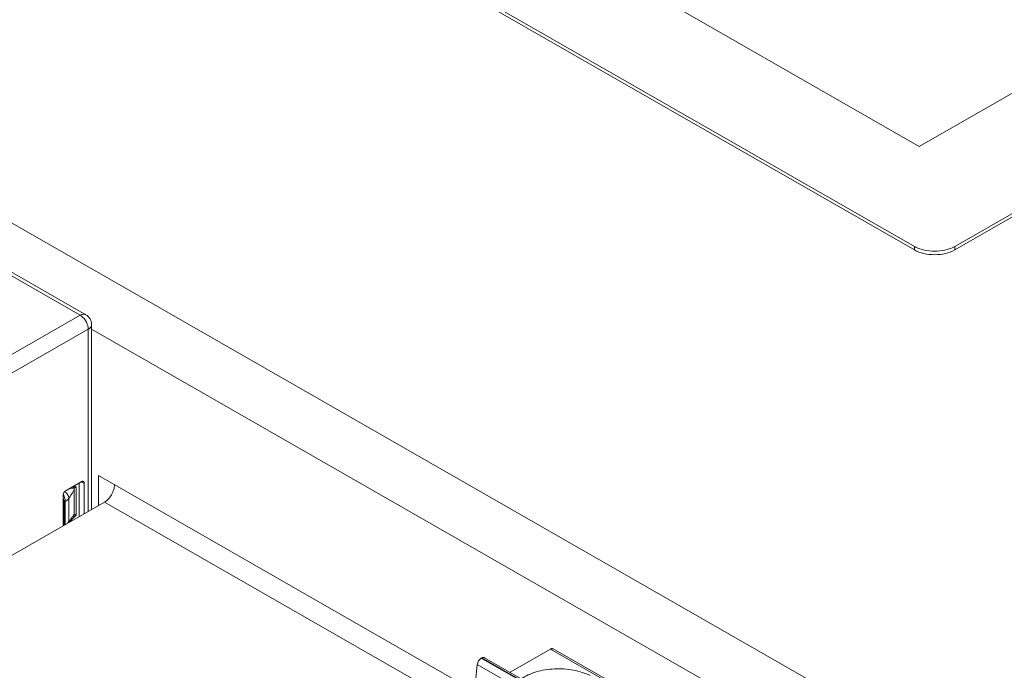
# Model space of a CAD drawing. Header units: centimetres. Extents: x -24.5 to 49.7, y -16.6 to 18.4.
# Tile 45 of 248: x -17.7 to -15.2, y -9.8 to -8.2. Entities that reach past the tile are written whole.
import ezdxf

# ---------------------------------------------------------------- set-up
doc = ezdxf.new("R2010")
doc.units = ezdxf.units.CM
doc.header["$MEASUREMENT"] = 0
doc.layers.add('layer 1', color=7, linetype='Continuous')

msp = doc.modelspace()

# ---------------------------------------------------------------- linework, layer by layer
at = {"layer": 'layer 1', "color": 1, "lineweight": 0}
msp.add_open_spline([(24.98821, 18.39808), (24.98821, 18.39808), (24.98821, -16.60193), (24.98821, -16.60193), (24.98821, -16.60193), (-24.51772, -16.60193), (-24.51772, -16.60193), (-24.51772, -16.60193), (-24.51772, 18.39808), (-24.51772, 18.39808), (-24.51772, 18.39808), (24.98821, 18.39808), (24.98821, 18.39808)], degree=3, knots=[0, 0, 0, 0, 0.25, 0.25, 0.25, 0.5, 0.5, 0.5, 0.75, 0.75, 0.75, 1, 1, 1, 1], dxfattribs=at)
at = {"layer": 'layer 1', "color": 5, "lineweight": 0}
msp.add_open_spline([(-23.26688, 17.18067), (-23.26688, 17.18067), (-23.26688, -15.60944), (-23.26688, -15.60944), (-23.26688, -15.60944), (23.98644, -15.60944), (23.98644, -15.60944)], degree=3, knots=[0, 0, 0, 0, 0.5, 0.5, 0.5, 1, 1, 1, 1], dxfattribs=at)
at = {"layer": 'layer 1', "lineweight": 9}
for points in [[(-13.24876, -7.52891), (-13.24876, -7.52891), (-15.35059, -8.73447), (-15.35059, -8.73447)], [(-14.17049, -7.75264), (-14.17049, -7.75264), (-15.43804, -8.47969), (-15.43804, -8.47969)], [(-15.35059, -8.72593), (-15.35059, -8.72593), (-13.77248, -7.82075), (-13.77248, -7.82075)], [(-15.17172, -10.10249), (-15.17172, -10.10249), (-18.91328, -7.95642), (-18.91328, -7.95642)], [(-15.44998, -8.73447), (-15.44998, -8.73447), (-16.65741, -8.04191), (-16.65741, -8.04191)], [(-16.6425, -8.04191), (-16.6425, -8.04191), (-15.44998, -8.72593), (-15.44998, -8.72593)], [(-15.43804, -8.47969), (-15.43804, -8.47969), (-16.20623, -8.03907), (-16.20623, -8.03907)], [(-17.50451, -8.89552), (-17.50451, -8.89552), (-18.26227, -8.46089), (-18.26227, -8.46089)], [(-17.49053, -8.89416), (-17.49053, -8.89416), (-18.24827, -8.45953), (-18.24827, -8.45953)], [(-15.44998, -8.72593), (-15.44998, -8.72593), (-15.44998, -8.73447), (-15.44998, -8.73447)], [(-15.44998, -8.72593), (-15.44903, -8.72647), (-15.44806, -8.72699), (-15.44709, -8.72749)], [(-15.35347, -8.72749), (-15.3525, -8.72699), (-15.35154, -8.72647), (-15.35059, -8.72593)], [(-15.35059, -8.73447), (-15.35059, -8.73447), (-15.35059, -8.72593), (-15.35059, -8.72593)], [(-18.29456, -9.34867), (-18.29456, -9.34867), (-17.50451, -8.89552), (-17.50451, -8.89552)], [(-17.4764, -8.91854), (-17.4764, -8.90847), (-17.48178, -8.89917), (-17.49053, -8.89416)], [(-17.4764, -8.91854), (-17.4764, -8.91854), (-17.4764, -9.37398), (-17.4764, -9.37398)], [(-17.48463, -8.92994), (-17.48463, -8.92994), (-18.27468, -9.3831), (-18.27468, -9.3831)], [(-17.48463, -9.3787), (-17.48463, -9.3787), (-17.48463, -8.92994), (-17.48463, -8.92994)], [(-15.31556, -10.16891), (-15.31556, -10.16891), (-17.4764, -8.92951), (-17.4764, -8.92951)], [(-15.52202, -12.03093), (-15.52202, -12.03093), (-20.59525, -9.12104), (-20.59525, -9.12104)], [(-17.50202, -9.30543), (-17.50202, -9.30543), (-17.53929, -9.32681), (-17.53929, -9.32681)], [(-17.50699, -9.39152), (-17.50699, -9.39152), (-17.50699, -9.30829), (-17.50699, -9.30829)], [(-17.49457, -9.3098), (-17.49457, -9.3098), (-17.50206, -9.3055), (-17.50206, -9.3055)], [(-17.49457, -9.3844), (-17.49457, -9.3844), (-17.49457, -9.3098), (-17.49457, -9.3098)], [(-17.45987, -9.3645), (-17.45987, -9.3645), (-17.45987, -9.29012), (-17.45987, -9.29012)], [(-17.45987, -9.29012), (-17.45987, -9.29012), (-16.5893, -9.78946), (-16.5893, -9.78946)], [(-17.53981, -9.33173), (-17.54064, -9.33094), (-17.54151, -9.33019), (-17.54244, -9.3295)], [(-17.52094, -9.31691), (-17.52139, -9.31695), (-17.52185, -9.31699), (-17.5223, -9.31704)], [(-17.518, -9.3195), (-17.51839, -9.32065), (-17.51875, -9.32181), (-17.51908, -9.32299)], [(-17.51908, -9.38647), (-17.51908, -9.38647), (-17.51908, -9.32299), (-17.51908, -9.32299)], [(-17.51458, -9.31853), (-17.51458, -9.31853), (-17.51458, -9.38761), (-17.51458, -9.38761)], [(-20.51822, -9.33791), (-20.51822, -9.33791), (-15.59904, -12.15944), (-15.59904, -12.15944)], [(-18.24496, -9.8148), (-18.24496, -9.8148), (-17.44497, -9.35595), (-17.44497, -9.35595)], [(-17.54674, -9.33972), (-17.54674, -9.33972), (-17.54674, -9.41433), (-17.54674, -9.41433)], [(-17.54426, -9.35539), (-17.54426, -9.35205), (-17.54509, -9.34829), (-17.54666, -9.34459)], [(-17.54514, -9.33888), (-17.54548, -9.33821), (-17.54585, -9.33756), (-17.54624, -9.33692)], [(-17.54376, -9.34189), (-17.54417, -9.34087), (-17.54463, -9.33986), (-17.54514, -9.33888)], [(-17.54163, -9.35415), (-17.54163, -9.35415), (-17.54426, -9.35539), (-17.54426, -9.35539)], [(-17.54426, -9.35539), (-17.54426, -9.35539), (-17.54426, -9.4129), (-17.54426, -9.4129)], [(-17.54163, -9.41139), (-17.54163, -9.41139), (-17.54163, -9.35415), (-17.54163, -9.35415)], [(-17.53258, -9.34675), (-17.53258, -9.34675), (-17.53258, -9.4039), (-17.53258, -9.4039)], [(-17.44497, -9.35595), (-17.44497, -9.35595), (-16.62702, -9.82511), (-16.62702, -9.82511)], [(-17.53287, -9.40658), (-17.5327, -9.4057), (-17.5326, -9.4048), (-17.53258, -9.4039)], [(-17.52754, -9.39705), (-17.52818, -9.39807), (-17.5288, -9.39909), (-17.52942, -9.40012)], [(-17.52844, -9.40253), (-17.52804, -9.4021), (-17.52764, -9.40168), (-17.52724, -9.40125)], [(-17.52735, -9.39674), (-17.52741, -9.39684), (-17.52747, -9.39694), (-17.52754, -9.39705)], [(-17.52724, -9.40125), (-17.52647, -9.40044), (-17.52571, -9.39963), (-17.52495, -9.39882)], [(-17.52559, -9.39848), (-17.52559, -9.39848), (-17.52546, -9.39833), (-17.52546, -9.39833)], [(-17.52546, -9.39833), (-17.52546, -9.39833), (-17.52521, -9.39804), (-17.52521, -9.39804)], [(-17.52518, -9.398), (-17.52518, -9.398), (-17.52521, -9.39804), (-17.52521, -9.39804)], [(-17.52249, -9.39516), (-17.52249, -9.39516), (-17.52518, -9.398), (-17.52518, -9.398)], [(-17.52469, -9.39853), (-17.52469, -9.39853), (-17.52495, -9.39881), (-17.52495, -9.39881)], [(-17.52469, -9.39854), (-17.52469, -9.39854), (-17.52495, -9.39882), (-17.52495, -9.39882)], [(-17.52469, -9.39854), (-17.52389, -9.39769), (-17.5231, -9.39683), (-17.5223, -9.39597)], [(-17.51458, -9.38761), (-17.51717, -9.39038), (-17.51974, -9.39317), (-17.5223, -9.39597)], [(-16.34656, -9.71806), (-16.34656, -9.71806), (-16.44584, -9.775), (-16.44584, -9.775)], [(-16.34656, -9.71806), (-16.34656, -9.71806), (-15.75675, -10.05635), (-15.75675, -10.05635)], [(-16.33957, -9.71737), (-16.33957, -9.71737), (-15.74976, -10.05568), (-15.74976, -10.05568)], [(-16.5155, -9.73973), (-16.5155, -9.73973), (-16.51672, -9.74044), (-16.51672, -9.74044)], [(-16.37511, -9.82166), (-16.37511, -9.82166), (-16.51672, -9.74044), (-16.51672, -9.74044)], [(-16.5155, -9.73973), (-16.5155, -9.73973), (-16.37389, -9.82096), (-16.37389, -9.82096)], [(-16.5085, -9.73906), (-16.5085, -9.73906), (-16.36689, -9.82029), (-16.36689, -9.82029)], [(-16.53113, -9.79878), (-16.53113, -9.79878), (-16.52658, -9.7561), (-16.52658, -9.7561)], [(-16.52658, -9.7561), (-16.52658, -9.7561), (-16.38496, -9.83733), (-16.38496, -9.83733)]]:
    msp.add_open_spline(points, degree=3, dxfattribs=at)
for points, knots in [([(-15.44709, -8.72749), (-15.44025, -8.73099), (-15.43286, -8.73343), (-15.42532, -8.73508), (-15.4171, -8.73688), (-15.40869, -8.73773), (-15.40028, -8.73773), (-15.39188, -8.73773), (-15.38347, -8.73688), (-15.37524, -8.73508), (-15.3677, -8.73343), (-15.36032, -8.73099), (-15.35347, -8.72749)], [0, 0, 0, 0, 0.25, 0.25, 0.25, 0.5, 0.5, 0.5, 0.75, 0.75, 0.75, 1, 1, 1, 1]), ([(-15.35059, -8.73447), (-15.35765, -8.73853), (-15.36544, -8.74132), (-15.37339, -8.74321), (-15.38221, -8.74531), (-15.39125, -8.74628), (-15.40028, -8.74628), (-15.40932, -8.74628), (-15.41835, -8.74531), (-15.42717, -8.74321), (-15.43513, -8.74132), (-15.44291, -8.73853), (-15.44998, -8.73447)], [0, 0, 0, 0, 0.25, 0.25, 0.25, 0.5, 0.5, 0.5, 0.75, 0.75, 0.75, 1, 1, 1, 1]), ([(-17.50451, -8.89552), (-17.50328, -8.89482), (-17.50199, -8.8942), (-17.50066, -8.89375), (-17.49946, -8.89333), (-17.49821, -8.89303), (-17.49695, -8.89291), (-17.49581, -8.8928), (-17.49465, -8.89283), (-17.49353, -8.89305), (-17.49247, -8.89326), (-17.49145, -8.89363), (-17.49053, -8.89416)], [0, 0, 0, 0, 0.25, 0.25, 0.25, 0.5, 0.5, 0.5, 0.75, 0.75, 0.75, 1, 1, 1, 1]), ([(-17.48463, -8.92994), (-17.48463, -8.92668), (-17.48521, -8.92341), (-17.48615, -8.92026), (-17.48718, -8.91678), (-17.48865, -8.91345), (-17.49046, -8.91032), (-17.49226, -8.90719), (-17.49441, -8.90426), (-17.4969, -8.90163), (-17.49916, -8.89926), (-17.50169, -8.89713), (-17.50451, -8.89552)], [0, 0, 0, 0, 0.25, 0.25, 0.25, 0.5, 0.5, 0.5, 0.75, 0.75, 0.75, 1, 1, 1, 1]), ([(-17.4764, -8.91854), (-17.4764, -8.91961), (-17.47659, -8.92068), (-17.47694, -8.92169), (-17.47732, -8.92277), (-17.47787, -8.92378), (-17.47854, -8.92471), (-17.47928, -8.92574), (-17.48018, -8.92667), (-17.48114, -8.9275), (-17.48222, -8.92843), (-17.4834, -8.92923), (-17.48463, -8.92994)], [0, 0, 0, 0, 0.25, 0.25, 0.25, 0.5, 0.5, 0.5, 0.75, 0.75, 0.75, 1, 1, 1, 1]), ([(-17.49678, -9.30493), (-17.49712, -9.30472), (-17.49751, -9.30459), (-17.4979, -9.30451), (-17.49833, -9.30443), (-17.49876, -9.30442), (-17.49919, -9.30446), (-17.49966, -9.30451), (-17.50013, -9.30462), (-17.50058, -9.30477), (-17.50108, -9.30494), (-17.50157, -9.30517), (-17.50202, -9.30543)], [0, 0, 0, 0, 0.25, 0.25, 0.25, 0.5, 0.5, 0.5, 0.75, 0.75, 0.75, 1, 1, 1, 1]), ([(-17.49457, -9.3098), (-17.49457, -9.30926), (-17.49462, -9.30872), (-17.49471, -9.30819), (-17.49481, -9.30771), (-17.49495, -9.30724), (-17.49514, -9.3068), (-17.49533, -9.3064), (-17.49556, -9.30603), (-17.49585, -9.3057), (-17.49611, -9.30539), (-17.49643, -9.30513), (-17.49678, -9.30493)], [0, 0, 0, 0, 0.25, 0.25, 0.25, 0.5, 0.5, 0.5, 0.75, 0.75, 0.75, 1, 1, 1, 1]), ([(-17.53929, -9.32681), (-17.54035, -9.32742), (-17.5413, -9.32822), (-17.54214, -9.3291), (-17.54308, -9.33009), (-17.54388, -9.33119), (-17.54456, -9.33236), (-17.54524, -9.33354), (-17.54579, -9.33479), (-17.54617, -9.33609), (-17.54652, -9.33727), (-17.54674, -9.3385), (-17.54674, -9.33972)], [0, 0, 0, 0, 0.25, 0.25, 0.25, 0.5, 0.5, 0.5, 0.75, 0.75, 0.75, 1, 1, 1, 1]), ([(-17.53258, -9.34675), (-17.5326, -9.34413), (-17.5333, -9.3415), (-17.53443, -9.33909), (-17.53574, -9.33631), (-17.53761, -9.33383), (-17.53981, -9.33173)], [0, 0, 0, 0, 0.5, 0.5, 0.5, 1, 1, 1, 1]), ([(-17.51908, -9.32299), (-17.52092, -9.32755), (-17.52318, -9.33195), (-17.52568, -9.3362), (-17.5278, -9.33983), (-17.53011, -9.34335), (-17.53258, -9.34675)], [0, 0, 0, 0, 0.5, 0.5, 0.5, 1, 1, 1, 1]), ([(-17.53153, -9.32247), (-17.52952, -9.32233), (-17.52752, -9.3221), (-17.52553, -9.32175), (-17.52384, -9.32145), (-17.52217, -9.32106), (-17.52055, -9.3205)], [0, 0, 0, 0, 0.5, 0.5, 0.5, 1, 1, 1, 1]), ([(-17.52055, -9.3205), (-17.52071, -9.32025), (-17.52083, -9.31997), (-17.52093, -9.31969), (-17.52122, -9.31881), (-17.52123, -9.31779), (-17.52094, -9.31691)], [0, 0, 0, 0, 0.5, 0.5, 0.5, 1, 1, 1, 1]), ([(-17.52094, -9.31691), (-17.52036, -9.31688), (-17.51978, -9.31689), (-17.5192, -9.31694), (-17.51865, -9.31699), (-17.51809, -9.31707), (-17.51757, -9.31725)], [0, 0, 0, 0, 0.5, 0.5, 0.5, 1, 1, 1, 1]), ([(-17.52055, -9.3205), (-17.52032, -9.32042), (-17.5201, -9.32034), (-17.51987, -9.32025), (-17.51924, -9.32002), (-17.51861, -9.31977), (-17.518, -9.3195)], [0, 0, 0, 0, 0.5, 0.5, 0.5, 1, 1, 1, 1]), ([(-17.51908, -9.32299), (-17.51915, -9.32278), (-17.51925, -9.32258), (-17.51934, -9.32238), (-17.51967, -9.32172), (-17.5201, -9.32109), (-17.52055, -9.3205)], [0, 0, 0, 0, 0.5, 0.5, 0.5, 1, 1, 1, 1]), ([(-17.518, -9.3195), (-17.51802, -9.31931), (-17.51802, -9.31912), (-17.51801, -9.31893), (-17.51797, -9.31835), (-17.51783, -9.31777), (-17.51757, -9.31725)], [0, 0, 0, 0, 0.5, 0.5, 0.5, 1, 1, 1, 1]), ([(-17.518, -9.3195), (-17.51776, -9.31938), (-17.5175, -9.31929), (-17.51726, -9.3192), (-17.51639, -9.31889), (-17.51549, -9.31868), (-17.51458, -9.31853)], [0, 0, 0, 0, 0.5, 0.5, 0.5, 1, 1, 1, 1]), ([(-17.51458, -9.31853), (-17.51531, -9.31819), (-17.51605, -9.31784), (-17.5168, -9.31754), (-17.51705, -9.31744), (-17.51731, -9.31734), (-17.51757, -9.31725)], [0, 0, 0, 0, 0.5, 0.5, 0.5, 1, 1, 1, 1]), ([(-17.42012, -9.31292), (-17.42012, -9.317), (-17.42085, -9.32108), (-17.42201, -9.32502), (-17.42331, -9.32937), (-17.42514, -9.33353), (-17.4274, -9.33744), (-17.42966, -9.34136), (-17.43234, -9.34502), (-17.43546, -9.34831), (-17.43827, -9.35127), (-17.44144, -9.35393), (-17.44497, -9.35595)], [0, 0, 0, 0, 0.25, 0.25, 0.25, 0.5, 0.5, 0.5, 0.75, 0.75, 0.75, 1, 1, 1, 1]), ([(-17.54165, -9.35415), (-17.54158, -9.35323), (-17.54158, -9.35229), (-17.54162, -9.35136), (-17.54178, -9.34812), (-17.54257, -9.3449), (-17.54376, -9.34189)], [0, 0, 0, 0, 0.5, 0.5, 0.5, 1, 1, 1, 1]), ([(-17.53258, -9.34675), (-17.53312, -9.34749), (-17.53371, -9.34819), (-17.53435, -9.34885), (-17.53643, -9.35101), (-17.53897, -9.35275), (-17.54163, -9.35415)], [0, 0, 0, 0, 0.5, 0.5, 0.5, 1, 1, 1, 1]), ([(-17.53258, -9.4039), (-17.53299, -9.40443), (-17.53342, -9.40495), (-17.53388, -9.40544), (-17.53537, -9.4071), (-17.53707, -9.40856), (-17.53889, -9.40986)], [0, 0, 0, 0, 0.5, 0.5, 0.5, 1, 1, 1, 1]), ([(-17.52942, -9.40012), (-17.52968, -9.40043), (-17.52995, -9.40073), (-17.53021, -9.40103), (-17.53102, -9.40197), (-17.53181, -9.40293), (-17.53258, -9.4039)], [0, 0, 0, 0, 0.5, 0.5, 0.5, 1, 1, 1, 1]), ([(-17.5302, -9.40494), (-17.53006, -9.40457), (-17.52995, -9.40419), (-17.52984, -9.40381), (-17.52953, -9.40261), (-17.5294, -9.40136), (-17.52942, -9.40012)], [0, 0, 0, 0, 0.5, 0.5, 0.5, 1, 1, 1, 1]), ([(-17.52973, -9.40457), (-17.52973, -9.40457), (-17.52859, -9.40275), (-17.52859, -9.40275), (-17.52859, -9.40275), (-17.52741, -9.40095), (-17.52741, -9.40095), (-17.52741, -9.40095), (-17.52639, -9.39951), (-17.52639, -9.39951), (-17.52639, -9.39951), (-17.52559, -9.39848), (-17.52559, -9.39848)], [0, 0, 0, 0, 0.25, 0.25, 0.25, 0.5, 0.5, 0.5, 0.75, 0.75, 0.75, 1, 1, 1, 1]), ([(-17.51908, -9.38647), (-17.51983, -9.38698), (-17.52049, -9.38761), (-17.52111, -9.38826), (-17.52185, -9.38905), (-17.52253, -9.38987), (-17.52319, -9.39072), (-17.52391, -9.39165), (-17.5246, -9.39261), (-17.52527, -9.39358), (-17.52598, -9.39462), (-17.52667, -9.39567), (-17.52735, -9.39674)], [0, 0, 0, 0, 0.25, 0.25, 0.25, 0.5, 0.5, 0.5, 0.75, 0.75, 0.75, 1, 1, 1, 1]), ([(-17.52249, -9.39516), (-17.52251, -9.39527), (-17.5225, -9.39538), (-17.52248, -9.39549), (-17.52244, -9.39566), (-17.52237, -9.39582), (-17.5223, -9.39597)], [0, 0, 0, 0, 0.5, 0.5, 0.5, 1, 1, 1, 1]), ([(-17.52249, -9.39516), (-17.52203, -9.39454), (-17.52162, -9.39388), (-17.52125, -9.39321), (-17.52012, -9.39113), (-17.51938, -9.38881), (-17.51908, -9.38647)], [0, 0, 0, 0, 0.5, 0.5, 0.5, 1, 1, 1, 1]), ([(-17.51458, -9.38761), (-17.51526, -9.38822), (-17.51594, -9.38883), (-17.51662, -9.38945), (-17.51863, -9.3913), (-17.5206, -9.3932), (-17.52249, -9.39516)], [0, 0, 0, 0, 0.5, 0.5, 0.5, 1, 1, 1, 1]), ([(-17.51458, -9.38761), (-17.51542, -9.38731), (-17.51627, -9.38703), (-17.51713, -9.3868), (-17.51777, -9.38663), (-17.51842, -9.38648), (-17.51908, -9.38647)], [0, 0, 0, 0, 0.5, 0.5, 0.5, 1, 1, 1, 1]), ([(-16.34656, -9.71806), (-16.34595, -9.7177), (-16.3453, -9.7174), (-16.34463, -9.71717), (-16.34403, -9.71696), (-16.34341, -9.71681), (-16.34278, -9.71675), (-16.34221, -9.7167), (-16.34163, -9.71671), (-16.34107, -9.71682), (-16.34054, -9.71692), (-16.34003, -9.71711), (-16.33957, -9.71737)], [0, 0, 0, 0, 0.25, 0.25, 0.25, 0.5, 0.5, 0.5, 0.75, 0.75, 0.75, 1, 1, 1, 1]), ([(-16.52658, -9.7561), (-16.52641, -9.75455), (-16.52602, -9.75302), (-16.52549, -9.75155), (-16.52491, -9.74997), (-16.52417, -9.74847), (-16.52327, -9.74705), (-16.5224, -9.74566), (-16.52138, -9.74436), (-16.52022, -9.74318), (-16.51918, -9.74212), (-16.51801, -9.74118), (-16.51672, -9.74044)], [0, 0, 0, 0, 0.25, 0.25, 0.25, 0.5, 0.5, 0.5, 0.75, 0.75, 0.75, 1, 1, 1, 1]), ([(-16.5155, -9.73973), (-16.51524, -9.73959), (-16.51498, -9.73945), (-16.51471, -9.73933), (-16.51398, -9.73898), (-16.51321, -9.73869), (-16.51242, -9.73854)], [0, 0, 0, 0, 0.5, 0.5, 0.5, 1, 1, 1, 1]), ([(-16.51242, -9.73854), (-16.51174, -9.7384), (-16.51102, -9.73836), (-16.51032, -9.73846), (-16.50968, -9.73854), (-16.50906, -9.73874), (-16.50851, -9.73906)], [0, 0, 0, 0, 0.5, 0.5, 0.5, 1, 1, 1, 1]), ([(-16.41822, -9.79088), (-16.41289, -9.78724), (-16.4072, -9.7841), (-16.40132, -9.78141), (-16.3949, -9.77846), (-16.38827, -9.77603), (-16.3815, -9.77403), (-16.3743, -9.7719), (-16.36696, -9.77025), (-16.35954, -9.76903), (-16.35186, -9.76777), (-16.34408, -9.76697), (-16.3363, -9.76661), (-16.32843, -9.76625), (-16.32054, -9.76632), (-16.31268, -9.76686), (-16.30494, -9.76739), (-16.29723, -9.76834), (-16.2896, -9.76977), (-16.28229, -9.77114), (-16.27506, -9.77294), (-16.26797, -9.77523), (-16.26136, -9.77737), (-16.25488, -9.77994), (-16.24865, -9.78302)], [0, 0, 0, 0, 0.125, 0.125, 0.125, 0.25, 0.25, 0.25, 0.375, 0.375, 0.375, 0.5, 0.5, 0.5, 0.625, 0.625, 0.625, 0.75, 0.75, 0.75, 0.875, 0.875, 0.875, 1, 1, 1, 1])]:
    msp.add_open_spline(points, degree=3, knots=knots, dxfattribs=at)

doc.saveas('drawing.dxf')
